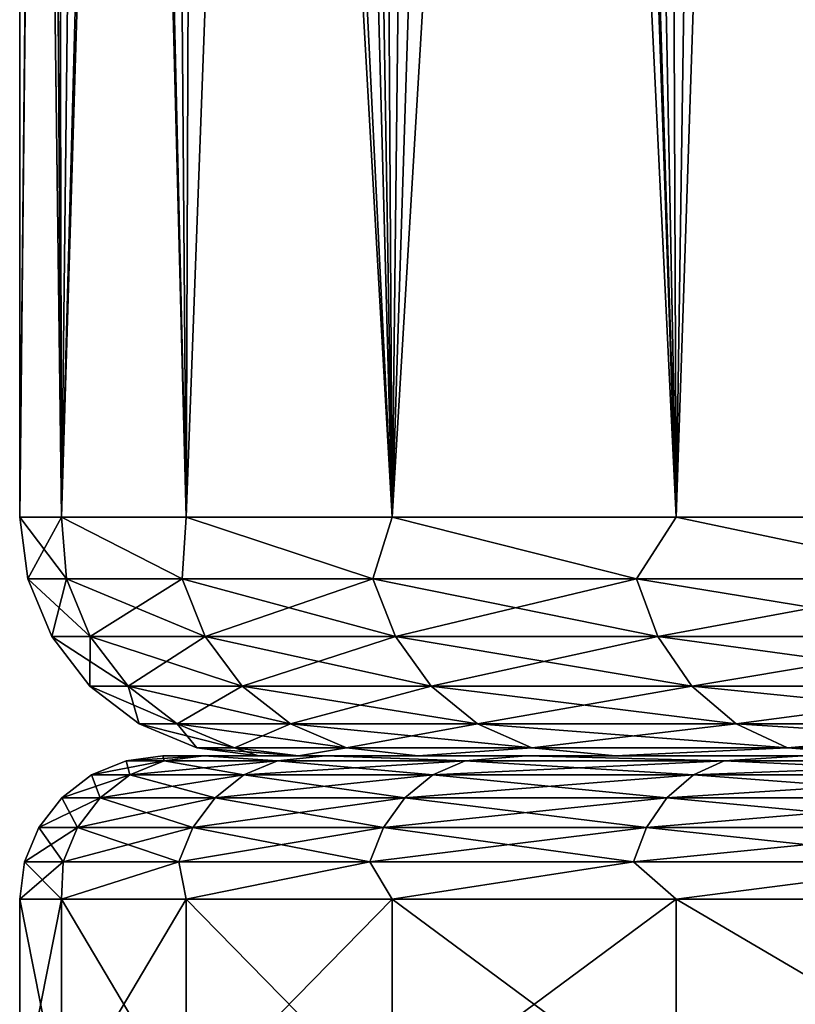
# Model space of a CAD drawing. Header units: millimetres. Extents: x -139 to 106, y -8 to 139.
# Tile 156 of 256: x -88.5 to -86.88, y 46.52 to 48.58. Entities that reach past the tile are written whole.
import ezdxf

# ---------------------------------------------------------------- set-up
doc = ezdxf.new("R2010")
doc.units = ezdxf.units.MM
doc.header["$LTSCALE"] = 53.842063
for name, color, linetype in [('179', 7, 'CONTINUOUS'), ('180', 7, 'CONTINUOUS'), ('181', 7, 'CONTINUOUS'), ('182', 7, 'CONTINUOUS'), ('183', 7, 'CONTINUOUS'), ('69', 7, 'CONTINUOUS'), ('70', 7, 'CONTINUOUS'), ('71', 7, 'CONTINUOUS'), ('72', 7, 'CONTINUOUS')]:
    doc.layers.add(name, color=color, linetype=linetype)

msp = doc.modelspace()

# ---------------------------------------------------------------- linework, layer by layer
at = {"layer": '179', "color": 7, "linetype": 'CONTINUOUS', "true_color": 0x009900}
for points in [[(-88, 47.0379), (-87.9162, 47.0379, -1.3859), (-88.2, 47.0379), (-88, 47.0379)], [(-88, 47.0379), (-88.2, 47.0379), (-88.1147, 47.0379, 1.41), (-88, 47.0379)], [(-88.2, 47.0379), (-87.9162, 47.0379, -1.3859), (-88.1147, 47.0379, -1.4103), (-88.2, 47.0379)], [(-87.6658, 47.0379, 2.7522), (-87.9161, 47.0379, 1.3862), (-88.1147, 47.0379, 1.41), (-87.6658, 47.0379, 2.7522)], [(-87.8601, 47.0379, 2.7998), (-87.6658, 47.0379, 2.7522), (-88.1147, 47.0379, 1.41), (-87.8601, 47.0379, 2.7998)], [(-87.9161, 47.0379, 1.3862), (-88, 47.0379), (-88.1147, 47.0379, 1.41), (-87.9161, 47.0379, 1.3862)], [(-87.9162, 47.0379, -1.3859), (-87.6659, 47.0379, -2.7519), (-88.1147, 47.0379, -1.4103), (-87.9162, 47.0379, -1.3859)], [(-88.1147, 47.0379, -1.4103), (-87.6659, 47.0379, -2.7519), (-87.86, 47.0379, -2.8), (-88.1147, 47.0379, -1.4103)], [(-87.2527, 47.0379, 4.078), (-87.6658, 47.0379, 2.7522), (-87.8601, 47.0379, 2.7998), (-87.2527, 47.0379, 4.078)], [(-87.4398, 47.0379, 4.1486), (-87.2527, 47.0379, 4.078), (-87.8601, 47.0379, 2.7998), (-87.4398, 47.0379, 4.1486)], [(-87.6659, 47.0379, -2.7519), (-87.2528, 47.0379, -4.0777), (-87.86, 47.0379, -2.8), (-87.6659, 47.0379, -2.7519)], [(-87.86, 47.0379, -2.8), (-87.2528, 47.0379, -4.0777), (-87.4397, 47.0379, -4.1489), (-87.86, 47.0379, -2.8)], [(-86.6827, 47.0379, 5.3444), (-87.2527, 47.0379, 4.078), (-87.4398, 47.0379, 4.1486), (-86.6827, 47.0379, 5.3444)], [(-86.8599, 47.0379, 5.4371), (-86.6827, 47.0379, 5.3444), (-87.4398, 47.0379, 4.1486), (-86.8599, 47.0379, 5.4371)], [(-87.2528, 47.0379, -4.0777), (-86.6828, 47.0379, -5.3441), (-87.4397, 47.0379, -4.1489), (-87.2528, 47.0379, -4.0777)], [(-87.4397, 47.0379, -4.1489), (-86.6828, 47.0379, -5.3441), (-86.8598, 47.0379, -5.4373), (-87.4397, 47.0379, -4.1489)]]:
    msp.add_3dface(points, dxfattribs=at)
at = {"layer": '180', "color": 7, "linetype": 'CONTINUOUS', "true_color": 0x009900}
for points in [[(-88.1977, 47.0278, 1.3673), (-88.2, 47.0379), (-88.2773, 47.0278), (-88.1977, 47.0278, 1.3673)], [(-88.1147, 47.0379, 1.41), (-88.2, 47.0379), (-88.1977, 47.0278, 1.3673), (-88.1147, 47.0379, 1.41)], [(-87.9599, 47.0278, 2.716), (-88.1147, 47.0379, 1.41), (-88.1977, 47.0278, 1.3673), (-87.9599, 47.0278, 2.716)], [(-87.8601, 47.0379, 2.7998), (-88.1147, 47.0379, 1.41), (-87.9599, 47.0278, 2.716), (-87.8601, 47.0379, 2.7998)], [(-87.5671, 47.0278, 4.0281), (-87.8601, 47.0379, 2.7998), (-87.9599, 47.0278, 2.716), (-87.5671, 47.0278, 4.0281)], [(-87.4398, 47.0379, 4.1486), (-87.8601, 47.0379, 2.7998), (-87.5671, 47.0278, 4.0281), (-87.4398, 47.0379, 4.1486)], [(-87.0246, 47.0278, 5.2857), (-87.4398, 47.0379, 4.1486), (-87.5671, 47.0278, 4.0281), (-87.0246, 47.0278, 5.2857)], [(-86.8599, 47.0379, 5.4371), (-87.4398, 47.0379, 4.1486), (-87.0246, 47.0278, 5.2857), (-86.8599, 47.0379, 5.4371)], [(-86.3398, 47.0278, 6.4718), (-86.8599, 47.0379, 5.4371), (-87.0246, 47.0278, 5.2857), (-86.3398, 47.0278, 6.4718)], [(-88.2773, 47.0278), (-88.3498, 46.9979), (-88.2697, 46.9979, 1.3757), (-88.2773, 47.0278)], [(-88.1977, 47.0278, 1.3673), (-88.2773, 47.0278), (-88.2697, 46.9979, 1.3757), (-88.1977, 47.0278, 1.3673)], [(-88.1977, 47.0278, 1.3673), (-88.2697, 46.9979, 1.3757), (-88.0304, 46.9979, 2.7328), (-88.1977, 47.0278, 1.3673)], [(-87.9599, 47.0278, 2.716), (-88.1977, 47.0278, 1.3673), (-88.0304, 46.9979, 2.7328), (-87.9599, 47.0278, 2.716)], [(-87.9599, 47.0278, 2.716), (-88.0304, 46.9979, 2.7328), (-87.6352, 46.9979, 4.0529), (-87.9599, 47.0278, 2.716)], [(-87.5671, 47.0278, 4.0281), (-87.9599, 47.0278, 2.716), (-87.6352, 46.9979, 4.0529), (-87.5671, 47.0278, 4.0281)], [(-87.5671, 47.0278, 4.0281), (-87.6352, 46.9979, 4.0529), (-87.0894, 46.9979, 5.3182), (-87.5671, 47.0278, 4.0281)], [(-87.0246, 47.0278, 5.2857), (-87.5671, 47.0278, 4.0281), (-87.0894, 46.9979, 5.3182), (-87.0246, 47.0278, 5.2857)], [(-87.0246, 47.0278, 5.2857), (-87.0894, 46.9979, 5.3182), (-86.4004, 46.9979, 6.5116), (-87.0246, 47.0278, 5.2857)], [(-86.3398, 47.0278, 6.4718), (-87.0246, 47.0278, 5.2857), (-86.4004, 46.9979, 6.5116), (-86.3398, 47.0278, 6.4718)], [(-88.412, 46.9502), (-88.3315, 46.9502, 1.3829), (-88.3498, 46.9979), (-88.412, 46.9502)], [(-88.3498, 46.9979), (-88.3315, 46.9502, 1.3829), (-88.2697, 46.9979, 1.3757), (-88.3498, 46.9979)], [(-88.3315, 46.9502, 1.3829), (-88.0909, 46.9502, 2.7471), (-88.2697, 46.9979, 1.3757), (-88.3315, 46.9502, 1.3829)], [(-88.2697, 46.9979, 1.3757), (-88.0909, 46.9502, 2.7471), (-88.0304, 46.9979, 2.7328), (-88.2697, 46.9979, 1.3757)], [(-88.0909, 46.9502, 2.7471), (-87.6936, 46.9502, 4.0742), (-88.0304, 46.9979, 2.7328), (-88.0909, 46.9502, 2.7471)], [(-88.0304, 46.9979, 2.7328), (-87.6936, 46.9502, 4.0742), (-87.6352, 46.9979, 4.0529), (-88.0304, 46.9979, 2.7328)], [(-87.6936, 46.9502, 4.0742), (-87.145, 46.9502, 5.3461), (-87.6352, 46.9979, 4.0529), (-87.6936, 46.9502, 4.0742)], [(-87.6352, 46.9979, 4.0529), (-87.145, 46.9502, 5.3461), (-87.0894, 46.9979, 5.3182), (-87.6352, 46.9979, 4.0529)], [(-87.145, 46.9502, 5.3461), (-86.4523, 46.9502, 6.5458), (-87.0894, 46.9979, 5.3182), (-87.145, 46.9502, 5.3461)], [(-87.0894, 46.9979, 5.3182), (-86.4523, 46.9502, 6.5458), (-86.4004, 46.9979, 6.5116), (-87.0894, 46.9979, 5.3182)], [(-88.4598, 46.888), (-88.3789, 46.888, 1.3884), (-88.412, 46.9502), (-88.4598, 46.888)], [(-88.412, 46.9502), (-88.3789, 46.888, 1.3884), (-88.3315, 46.9502, 1.3829), (-88.412, 46.9502)], [(-88.3789, 46.888, 1.3884), (-88.1374, 46.888, 2.7581), (-88.3315, 46.9502, 1.3829), (-88.3789, 46.888, 1.3884)], [(-88.3315, 46.9502, 1.3829), (-88.1374, 46.888, 2.7581), (-88.0909, 46.9502, 2.7471), (-88.3315, 46.9502, 1.3829)], [(-88.1374, 46.888, 2.7581), (-87.7385, 46.888, 4.0905), (-88.0909, 46.9502, 2.7471), (-88.1374, 46.888, 2.7581)], [(-88.0909, 46.9502, 2.7471), (-87.7385, 46.888, 4.0905), (-87.6936, 46.9502, 4.0742), (-88.0909, 46.9502, 2.7471)], [(-87.7385, 46.888, 4.0905), (-87.1876, 46.888, 5.3675), (-87.6936, 46.9502, 4.0742), (-87.7385, 46.888, 4.0905)], [(-87.6936, 46.9502, 4.0742), (-87.1876, 46.888, 5.3675), (-87.145, 46.9502, 5.3461), (-87.6936, 46.9502, 4.0742)], [(-87.1876, 46.888, 5.3675), (-86.4922, 46.888, 6.572), (-87.145, 46.9502, 5.3461), (-87.1876, 46.888, 5.3675)], [(-87.145, 46.9502, 5.3461), (-86.4922, 46.888, 6.572), (-86.4523, 46.9502, 6.5458), (-87.145, 46.9502, 5.3461)], [(-88.4898, 46.8156), (-88.4087, 46.8156, 1.3919), (-88.4598, 46.888), (-88.4898, 46.8156)], [(-88.4598, 46.888), (-88.4087, 46.8156, 1.3919), (-88.3789, 46.888, 1.3884), (-88.4598, 46.888)], [(-88.4087, 46.8156, 1.3919), (-88.1666, 46.8156, 2.765), (-88.3789, 46.888, 1.3884), (-88.4087, 46.8156, 1.3919)], [(-88.3789, 46.888, 1.3884), (-88.1666, 46.8156, 2.765), (-88.1374, 46.888, 2.7581), (-88.3789, 46.888, 1.3884)], [(-88.1666, 46.8156, 2.765), (-87.7667, 46.8156, 4.1007), (-88.1374, 46.888, 2.7581), (-88.1666, 46.8156, 2.765)], [(-88.1374, 46.888, 2.7581), (-87.7667, 46.8156, 4.1007), (-87.7385, 46.888, 4.0905), (-88.1374, 46.888, 2.7581)], [(-87.7667, 46.8156, 4.1007), (-87.2145, 46.8156, 5.381), (-87.7385, 46.888, 4.0905), (-87.7667, 46.8156, 4.1007)], [(-87.7385, 46.888, 4.0905), (-87.2145, 46.8156, 5.381), (-87.1876, 46.888, 5.3675), (-87.7385, 46.888, 4.0905)], [(-87.2145, 46.8156, 5.381), (-86.5173, 46.8156, 6.5885), (-87.1876, 46.888, 5.3675), (-87.2145, 46.8156, 5.381)], [(-87.1876, 46.888, 5.3675), (-86.5173, 46.8156, 6.5885), (-86.4922, 46.888, 6.572), (-87.1876, 46.888, 5.3675)], [(-88.5, 46.7379), (-88.4125, 46.7379, 1.4464), (-88.4898, 46.8156), (-88.5, 46.7379)], [(-88.4898, 46.8156), (-88.4125, 46.7379, 1.4464), (-88.4087, 46.8156, 1.3919), (-88.4898, 46.8156)], [(-88.4125, 46.7379, 1.4464), (-88.1513, 46.7379, 2.8718), (-88.1666, 46.8156, 2.765), (-88.4125, 46.7379, 1.4464)], [(-88.4087, 46.8156, 1.3919), (-88.4125, 46.7379, 1.4464), (-88.1666, 46.8156, 2.765), (-88.4087, 46.8156, 1.3919)], [(-88.1666, 46.8156, 2.765), (-88.1513, 46.7379, 2.8718), (-87.7667, 46.8156, 4.1007), (-88.1666, 46.8156, 2.765)], [(-88.1513, 46.7379, 2.8718), (-87.7202, 46.7379, 4.2553), (-87.7667, 46.8156, 4.1007), (-88.1513, 46.7379, 2.8718)], [(-87.7667, 46.8156, 4.1007), (-87.7202, 46.7379, 4.2553), (-87.2145, 46.8156, 5.381), (-87.7667, 46.8156, 4.1007)], [(-87.7202, 46.7379, 4.2553), (-87.1255, 46.7379, 5.5767), (-87.2145, 46.8156, 5.381), (-87.7202, 46.7379, 4.2553)], [(-87.2145, 46.8156, 5.381), (-87.1255, 46.7379, 5.5767), (-86.5173, 46.8156, 6.5885), (-87.2145, 46.8156, 5.381)], [(-87.1255, 46.7379, 5.5767), (-86.3758, 46.7379, 6.8168), (-86.5173, 46.8156, 6.5885), (-87.1255, 46.7379, 5.5767)]]:
    msp.add_3dface(points, dxfattribs=at)
at = {"layer": '181', "color": 7, "linetype": 'CONTINUOUS', "true_color": 0x009900}
for points in [[(-88.2, 47.0379), (-88.1147, 47.0379, -1.4103), (-88.2773, 47.0278), (-88.2, 47.0379)], [(-88.2773, 47.0278), (-88.1147, 47.0379, -1.4103), (-88.1977, 47.0278, -1.3673), (-88.2773, 47.0278)], [(-88.1977, 47.0278, -1.3673), (-88.1147, 47.0379, -1.4103), (-87.9599, 47.0278, -2.716), (-88.1977, 47.0278, -1.3673)], [(-88.1147, 47.0379, -1.4103), (-87.86, 47.0379, -2.8), (-87.9599, 47.0278, -2.716), (-88.1147, 47.0379, -1.4103)], [(-87.9599, 47.0278, -2.716), (-87.86, 47.0379, -2.8), (-87.5671, 47.0278, -4.0281), (-87.9599, 47.0278, -2.716)], [(-87.86, 47.0379, -2.8), (-87.4397, 47.0379, -4.1489), (-87.5671, 47.0278, -4.0281), (-87.86, 47.0379, -2.8)], [(-87.5671, 47.0278, -4.0281), (-87.4397, 47.0379, -4.1489), (-87.0246, 47.0278, -5.2857), (-87.5671, 47.0278, -4.0281)], [(-87.4397, 47.0379, -4.1489), (-86.8598, 47.0379, -5.4373), (-87.0246, 47.0278, -5.2857), (-87.4397, 47.0379, -4.1489)], [(-87.0246, 47.0278, -5.2857), (-86.8598, 47.0379, -5.4373), (-86.3398, 47.0278, -6.4718), (-87.0246, 47.0278, -5.2857)], [(-88.3498, 46.9979), (-88.2773, 47.0278), (-88.1977, 47.0278, -1.3673), (-88.3498, 46.9979)], [(-88.3498, 46.9979), (-88.1977, 47.0278, -1.3673), (-88.2697, 46.9979, -1.3757), (-88.3498, 46.9979)], [(-88.1977, 47.0278, -1.3673), (-87.9599, 47.0278, -2.716), (-88.2697, 46.9979, -1.3757), (-88.1977, 47.0278, -1.3673)], [(-87.9599, 47.0278, -2.716), (-88.0304, 46.9979, -2.7328), (-88.2697, 46.9979, -1.3757), (-87.9599, 47.0278, -2.716)], [(-87.9599, 47.0278, -2.716), (-87.5671, 47.0278, -4.0281), (-88.0304, 46.9979, -2.7328), (-87.9599, 47.0278, -2.716)], [(-87.5671, 47.0278, -4.0281), (-87.6352, 46.9979, -4.0529), (-88.0304, 46.9979, -2.7328), (-87.5671, 47.0278, -4.0281)], [(-87.5671, 47.0278, -4.0281), (-87.0246, 47.0278, -5.2857), (-87.6352, 46.9979, -4.0529), (-87.5671, 47.0278, -4.0281)], [(-87.0246, 47.0278, -5.2857), (-87.0894, 46.9979, -5.3182), (-87.6352, 46.9979, -4.0529), (-87.0246, 47.0278, -5.2857)], [(-87.0246, 47.0278, -5.2857), (-86.3398, 47.0278, -6.4718), (-87.0894, 46.9979, -5.3182), (-87.0246, 47.0278, -5.2857)], [(-86.3398, 47.0278, -6.4718), (-86.4004, 46.9979, -6.5116), (-87.0894, 46.9979, -5.3182), (-86.3398, 47.0278, -6.4718)], [(-88.412, 46.9502), (-88.3498, 46.9979), (-88.2697, 46.9979, -1.3757), (-88.412, 46.9502)], [(-88.3315, 46.9502, -1.3829), (-88.412, 46.9502), (-88.2697, 46.9979, -1.3757), (-88.3315, 46.9502, -1.3829)], [(-88.0909, 46.9502, -2.7471), (-88.3315, 46.9502, -1.3829), (-88.0304, 46.9979, -2.7328), (-88.0909, 46.9502, -2.7471)], [(-88.0304, 46.9979, -2.7328), (-88.3315, 46.9502, -1.3829), (-88.2697, 46.9979, -1.3757), (-88.0304, 46.9979, -2.7328)], [(-87.6936, 46.9502, -4.0742), (-88.0909, 46.9502, -2.7471), (-87.6352, 46.9979, -4.0529), (-87.6936, 46.9502, -4.0742)], [(-87.6352, 46.9979, -4.0529), (-88.0909, 46.9502, -2.7471), (-88.0304, 46.9979, -2.7328), (-87.6352, 46.9979, -4.0529)], [(-87.145, 46.9502, -5.3461), (-87.6936, 46.9502, -4.0742), (-87.0894, 46.9979, -5.3182), (-87.145, 46.9502, -5.3461)], [(-87.0894, 46.9979, -5.3182), (-87.6936, 46.9502, -4.0742), (-87.6352, 46.9979, -4.0529), (-87.0894, 46.9979, -5.3182)], [(-86.4523, 46.9502, -6.5458), (-87.145, 46.9502, -5.3461), (-86.4004, 46.9979, -6.5116), (-86.4523, 46.9502, -6.5458)], [(-86.4004, 46.9979, -6.5116), (-87.145, 46.9502, -5.3461), (-87.0894, 46.9979, -5.3182), (-86.4004, 46.9979, -6.5116)], [(-88.4598, 46.888), (-88.412, 46.9502), (-88.3315, 46.9502, -1.3829), (-88.4598, 46.888)], [(-88.3789, 46.888, -1.3884), (-88.4598, 46.888), (-88.3315, 46.9502, -1.3829), (-88.3789, 46.888, -1.3884)], [(-88.1374, 46.888, -2.7581), (-88.3789, 46.888, -1.3884), (-88.0909, 46.9502, -2.7471), (-88.1374, 46.888, -2.7581)], [(-88.0909, 46.9502, -2.7471), (-88.3789, 46.888, -1.3884), (-88.3315, 46.9502, -1.3829), (-88.0909, 46.9502, -2.7471)], [(-87.7385, 46.888, -4.0905), (-88.1374, 46.888, -2.7581), (-87.6936, 46.9502, -4.0742), (-87.7385, 46.888, -4.0905)], [(-87.6936, 46.9502, -4.0742), (-88.1374, 46.888, -2.7581), (-88.0909, 46.9502, -2.7471), (-87.6936, 46.9502, -4.0742)], [(-87.1876, 46.888, -5.3675), (-87.7385, 46.888, -4.0905), (-87.145, 46.9502, -5.3461), (-87.1876, 46.888, -5.3675)], [(-87.145, 46.9502, -5.3461), (-87.7385, 46.888, -4.0905), (-87.6936, 46.9502, -4.0742), (-87.145, 46.9502, -5.3461)], [(-86.4922, 46.888, -6.572), (-87.1876, 46.888, -5.3675), (-86.4523, 46.9502, -6.5458), (-86.4922, 46.888, -6.572)], [(-86.4523, 46.9502, -6.5458), (-87.1876, 46.888, -5.3675), (-87.145, 46.9502, -5.3461), (-86.4523, 46.9502, -6.5458)], [(-88.4898, 46.8156), (-88.4598, 46.888), (-88.3789, 46.888, -1.3884), (-88.4898, 46.8156)], [(-88.4087, 46.8156, -1.3919), (-88.4898, 46.8156), (-88.3789, 46.888, -1.3884), (-88.4087, 46.8156, -1.3919)], [(-88.1666, 46.8156, -2.765), (-88.4087, 46.8156, -1.3919), (-88.1374, 46.888, -2.7581), (-88.1666, 46.8156, -2.765)], [(-88.1374, 46.888, -2.7581), (-88.4087, 46.8156, -1.3919), (-88.3789, 46.888, -1.3884), (-88.1374, 46.888, -2.7581)], [(-87.7667, 46.8156, -4.1007), (-88.1666, 46.8156, -2.765), (-87.7385, 46.888, -4.0905), (-87.7667, 46.8156, -4.1007)], [(-87.7385, 46.888, -4.0905), (-88.1666, 46.8156, -2.765), (-88.1374, 46.888, -2.7581), (-87.7385, 46.888, -4.0905)], [(-87.2145, 46.8156, -5.381), (-87.7667, 46.8156, -4.1007), (-87.1876, 46.888, -5.3675), (-87.2145, 46.8156, -5.381)], [(-87.1876, 46.888, -5.3675), (-87.7667, 46.8156, -4.1007), (-87.7385, 46.888, -4.0905), (-87.1876, 46.888, -5.3675)], [(-86.5173, 46.8156, -6.5885), (-87.2145, 46.8156, -5.381), (-86.4922, 46.888, -6.572), (-86.5173, 46.8156, -6.5885)], [(-86.4922, 46.888, -6.572), (-87.2145, 46.8156, -5.381), (-87.1876, 46.888, -5.3675), (-86.4922, 46.888, -6.572)], [(-88.5, 46.7379), (-88.4898, 46.8156), (-88.4087, 46.8156, -1.3919), (-88.5, 46.7379)], [(-88.4125, 46.7379, -1.4465), (-88.5, 46.7379), (-88.4087, 46.8156, -1.3919), (-88.4125, 46.7379, -1.4465)], [(-88.1513, 46.7379, -2.8718), (-88.4125, 46.7379, -1.4465), (-88.1666, 46.8156, -2.765), (-88.1513, 46.7379, -2.8718)], [(-88.1666, 46.8156, -2.765), (-88.4125, 46.7379, -1.4465), (-88.4087, 46.8156, -1.3919), (-88.1666, 46.8156, -2.765)], [(-87.7667, 46.8156, -4.1007), (-88.1513, 46.7379, -2.8718), (-88.1666, 46.8156, -2.765), (-87.7667, 46.8156, -4.1007)], [(-87.7202, 46.7379, -4.2553), (-88.1513, 46.7379, -2.8718), (-87.7667, 46.8156, -4.1007), (-87.7202, 46.7379, -4.2553)], [(-87.2145, 46.8156, -5.381), (-87.7202, 46.7379, -4.2553), (-87.7667, 46.8156, -4.1007), (-87.2145, 46.8156, -5.381)], [(-87.1255, 46.7379, -5.5767), (-87.7202, 46.7379, -4.2553), (-87.2145, 46.8156, -5.381), (-87.1255, 46.7379, -5.5767)], [(-86.5173, 46.8156, -6.5885), (-87.1255, 46.7379, -5.5767), (-87.2145, 46.8156, -5.381), (-86.5173, 46.8156, -6.5885)], [(-86.3758, 46.7379, -6.8168), (-87.1255, 46.7379, -5.5767), (-86.5173, 46.8156, -6.5885), (-86.3758, 46.7379, -6.8168)]]:
    msp.add_3dface(points, dxfattribs=at)
at = {"layer": '182', "color": 7, "linetype": 'CONTINUOUS', "true_color": 0x009900}
for points in [[(-88.5, 46.7379), (-88.4125, 46.7379, -1.4465), (-88.5, 46.2969), (-88.5, 46.7379)], [(-88.5, 46.2969), (-88.4125, 46.7379, -1.4465), (-88.4125, 46.2969, -1.4465), (-88.5, 46.2969)], [(-88.4125, 46.7379, -1.4465), (-88.1513, 46.7379, -2.8718), (-88.4125, 46.2969, -1.4465), (-88.4125, 46.7379, -1.4465)], [(-88.4125, 46.2969, -1.4465), (-88.1513, 46.7379, -2.8718), (-88.1513, 46.2969, -2.8718), (-88.4125, 46.2969, -1.4465)], [(-88.1513, 46.7379, -2.8718), (-87.7202, 46.7379, -4.2553), (-88.1513, 46.2969, -2.8718), (-88.1513, 46.7379, -2.8718)], [(-88.1513, 46.2969, -2.8718), (-87.7202, 46.7379, -4.2553), (-87.7202, 46.2969, -4.2553), (-88.1513, 46.2969, -2.8718)], [(-87.7202, 46.7379, -4.2553), (-87.1255, 46.7379, -5.5767), (-87.7202, 46.2969, -4.2553), (-87.7202, 46.7379, -4.2553)], [(-87.7202, 46.2969, -4.2553), (-87.1255, 46.7379, -5.5767), (-87.1255, 46.2969, -5.5767), (-87.7202, 46.2969, -4.2553)], [(-87.1255, 46.7379, -5.5767), (-86.3758, 46.7379, -6.8168), (-87.1255, 46.2969, -5.5767), (-87.1255, 46.7379, -5.5767)], [(-87.1255, 46.2969, -5.5767), (-86.3758, 46.7379, -6.8168), (-86.3758, 46.2969, -6.8168), (-87.1255, 46.2969, -5.5767)]]:
    msp.add_3dface(points, dxfattribs=at)
at = {"layer": '183', "color": 7, "linetype": 'CONTINUOUS', "true_color": 0x009900}
for points in [[(-88.4125, 46.7379, 1.4464), (-88.5, 46.7379), (-88.4125, 46.2969, 1.4464), (-88.4125, 46.7379, 1.4464)], [(-88.5, 46.7379), (-88.5, 46.2969), (-88.4125, 46.2969, 1.4464), (-88.5, 46.7379)], [(-88.1513, 46.7379, 2.8718), (-88.4125, 46.7379, 1.4464), (-88.1513, 46.2969, 2.8718), (-88.1513, 46.7379, 2.8718)], [(-88.1513, 46.2969, 2.8718), (-88.4125, 46.7379, 1.4464), (-88.4125, 46.2969, 1.4464), (-88.1513, 46.2969, 2.8718)], [(-87.7202, 46.7379, 4.2553), (-88.1513, 46.7379, 2.8718), (-87.7202, 46.2969, 4.2553), (-87.7202, 46.7379, 4.2553)], [(-87.7202, 46.2969, 4.2553), (-88.1513, 46.7379, 2.8718), (-88.1513, 46.2969, 2.8718), (-87.7202, 46.2969, 4.2553)], [(-87.1255, 46.7379, 5.5767), (-87.7202, 46.7379, 4.2553), (-87.1255, 46.2969, 5.5767), (-87.1255, 46.7379, 5.5767)], [(-87.1255, 46.2969, 5.5767), (-87.7202, 46.7379, 4.2553), (-87.7202, 46.2969, 4.2553), (-87.1255, 46.2969, 5.5767)], [(-86.3758, 46.7379, 6.8168), (-87.1255, 46.7379, 5.5767), (-86.3758, 46.2969, 6.8168), (-86.3758, 46.7379, 6.8168)], [(-86.3758, 46.2969, 6.8168), (-87.1255, 46.7379, 5.5767), (-87.1255, 46.2969, 5.5767), (-86.3758, 46.2969, 6.8168)]]:
    msp.add_3dface(points, dxfattribs=at)
at = {"layer": '69', "color": 8, "linetype": 'CONTINUOUS'}
for points in [[(-86.8198, 55.3508, 6.1238), (-87.0109, 55.2335, 5.7898), (-86.3758, 47.5379, 6.8168), (-86.8198, 55.3508, 6.1238)], [(-87.0109, 55.2335, 5.7898), (-87.1569, 55.1459, 5.5165), (-87.1255, 47.5379, 5.5767), (-87.0109, 55.2335, 5.7898)], [(-86.3758, 47.5379, 6.8168), (-87.0109, 55.2335, 5.7898), (-87.1255, 47.5379, 5.5767), (-86.3758, 47.5379, 6.8168)], [(-87.1569, 55.1459, 5.5165), (-87.2736, 55.0772, 5.2847), (-87.1255, 47.5379, 5.5767), (-87.1569, 55.1459, 5.5165)], [(-87.2736, 55.0772, 5.2847), (-87.3812, 55.0153, 5.0596), (-87.1255, 47.5379, 5.5767), (-87.2736, 55.0772, 5.2847)], [(-87.3812, 55.0153, 5.0596), (-87.4844, 54.9571, 4.8315), (-87.1255, 47.5379, 5.5767), (-87.3812, 55.0153, 5.0596)], [(-87.4844, 54.9571, 4.8315), (-87.7647, 54.8123, 4.136), (-87.7202, 47.5379, 4.2553), (-87.4844, 54.9571, 4.8315)], [(-87.1255, 47.5379, 5.5767), (-87.4844, 54.9571, 4.8315), (-87.7202, 47.5379, 4.2553), (-87.1255, 47.5379, 5.5767)], [(-87.7647, 54.8123, 4.136), (-87.8386, 54.7767, 3.929), (-87.7202, 47.5379, 4.2553), (-87.7647, 54.8123, 4.136)], [(-87.8386, 54.7767, 3.929), (-88.0688, 54.6645, 3.1878), (-87.7202, 47.5379, 4.2553), (-87.8386, 54.7767, 3.929)], [(-88.0688, 54.6645, 3.1878), (-88.1252, 54.6351, 2.9758), (-87.7202, 47.5379, 4.2553), (-88.0688, 54.6645, 3.1878)], [(-88.1252, 54.6351, 2.9758), (-88.3148, 54.525, 2.1), (-88.1513, 47.5379, 2.8718), (-88.1252, 54.6351, 2.9758)], [(-87.7202, 47.5379, 4.2553), (-88.1252, 54.6351, 2.9758), (-88.1513, 47.5379, 2.8718), (-87.7202, 47.5379, 4.2553)], [(-88.3148, 54.525, 2.1), (-88.3313, 54.5143, 2.0049), (-88.1513, 47.5379, 2.8718), (-88.3148, 54.525, 2.1)], [(-88.3313, 54.5143, 2.0049), (-88.4563, 54.432, 1.0231), (-88.4125, 47.5379, 1.4465), (-88.3313, 54.5143, 2.0049)], [(-88.1513, 47.5379, 2.8718), (-88.3313, 54.5143, 2.0049), (-88.4125, 47.5379, 1.4465), (-88.1513, 47.5379, 2.8718)], [(-88.4581, 54.4306, 1.0014), (-88.4999, 54.3743, 0.0358), (-88.4125, 47.5379, 1.4465), (-88.4581, 54.4306, 1.0014)], [(-88.4563, 54.432, 1.0231), (-88.4581, 54.4306, 1.0014), (-88.4125, 47.5379, 1.4465), (-88.4563, 54.432, 1.0231)], [(-88.4999, 54.3743, 0.0358), (-88.5, 54.3737, 0.0182), (-88.4125, 47.5379, 1.4465), (-88.4999, 54.3743, 0.0358)], [(-88.5, 54.3737, 0.0182), (-88.5, 54.3731, 0), (-88.4125, 47.5379, 1.4465), (-88.5, 54.3737, 0.0182)], [(-88.5, 54.3731, 0), (-88.5, 47.5379, 0), (-88.4125, 47.5379, 1.4465), (-88.5, 54.3731, 0)]]:
    msp.add_3dface(points, dxfattribs=at)
at = {"layer": '70', "color": 8, "linetype": 'CONTINUOUS'}
for points in [[(-88.4125, 47.5379, 1.4465), (-88.5, 47.5379, 0), (-88.4019, 47.4085, 1.3911), (-88.4125, 47.5379, 1.4465)], [(-88.4019, 47.4085, 1.3911), (-88.5, 47.5379, 0), (-88.483, 47.4085), (-88.4019, 47.4085, 1.3911)], [(-88.1513, 47.5379, 2.8718), (-88.4125, 47.5379, 1.4465), (-88.16, 47.4085, 2.7635), (-88.1513, 47.5379, 2.8718)], [(-88.16, 47.4085, 2.7635), (-88.4125, 47.5379, 1.4465), (-88.4019, 47.4085, 1.3911), (-88.16, 47.4085, 2.7635)], [(-87.7603, 47.4085, 4.0984), (-88.1513, 47.5379, 2.8718), (-88.16, 47.4085, 2.7635), (-87.7603, 47.4085, 4.0984)], [(-87.7202, 47.5379, 4.2553), (-88.1513, 47.5379, 2.8718), (-87.7603, 47.4085, 4.0984), (-87.7202, 47.5379, 4.2553)], [(-87.2084, 47.4085, 5.3779), (-87.7202, 47.5379, 4.2553), (-87.7603, 47.4085, 4.0984), (-87.2084, 47.4085, 5.3779)], [(-87.1255, 47.5379, 5.5767), (-87.7202, 47.5379, 4.2553), (-87.2084, 47.4085, 5.3779), (-87.1255, 47.5379, 5.5767)], [(-86.5116, 47.4085, 6.5847), (-87.1255, 47.5379, 5.5767), (-87.2084, 47.4085, 5.3779), (-86.5116, 47.4085, 6.5847)], [(-86.3758, 47.5379, 6.8168), (-87.1255, 47.5379, 5.5767), (-86.5116, 47.4085, 6.5847), (-86.3758, 47.5379, 6.8168)], [(-88.4019, 47.4085, 1.3911), (-88.483, 47.4085), (-88.3523, 47.2878, 1.3853), (-88.4019, 47.4085, 1.3911)], [(-88.483, 47.4085), (-88.4329, 47.2878), (-88.3523, 47.2878, 1.3853), (-88.483, 47.4085)], [(-88.16, 47.4085, 2.7635), (-88.4019, 47.4085, 1.3911), (-88.1113, 47.2878, 2.7519), (-88.16, 47.4085, 2.7635)], [(-88.1113, 47.2878, 2.7519), (-88.4019, 47.4085, 1.3911), (-88.3523, 47.2878, 1.3853), (-88.1113, 47.2878, 2.7519)], [(-87.7603, 47.4085, 4.0984), (-88.16, 47.4085, 2.7635), (-87.7133, 47.2878, 4.0813), (-87.7603, 47.4085, 4.0984)], [(-87.7133, 47.2878, 4.0813), (-88.16, 47.4085, 2.7635), (-88.1113, 47.2878, 2.7519), (-87.7133, 47.2878, 4.0813)], [(-87.2084, 47.4085, 5.3779), (-87.7603, 47.4085, 4.0984), (-87.1637, 47.2878, 5.3555), (-87.2084, 47.4085, 5.3779)], [(-87.1637, 47.2878, 5.3555), (-87.7603, 47.4085, 4.0984), (-87.7133, 47.2878, 4.0813), (-87.1637, 47.2878, 5.3555)], [(-86.5116, 47.4085, 6.5847), (-87.2084, 47.4085, 5.3779), (-86.4698, 47.2878, 6.5573), (-86.5116, 47.4085, 6.5847)], [(-86.4698, 47.2878, 6.5573), (-87.2084, 47.4085, 5.3779), (-87.1637, 47.2878, 5.3555), (-86.4698, 47.2878, 6.5573)], [(-88.3523, 47.2878, 1.3853), (-88.4329, 47.2878), (-88.2732, 47.1842, 1.3761), (-88.3523, 47.2878, 1.3853)], [(-88.4329, 47.2878), (-88.3534, 47.1842), (-88.2732, 47.1842, 1.3761), (-88.4329, 47.2878)], [(-88.1113, 47.2878, 2.7519), (-88.3523, 47.2878, 1.3853), (-88.0339, 47.1842, 2.7336), (-88.1113, 47.2878, 2.7519)], [(-88.0339, 47.1842, 2.7336), (-88.3523, 47.2878, 1.3853), (-88.2732, 47.1842, 1.3761), (-88.0339, 47.1842, 2.7336)], [(-87.7133, 47.2878, 4.0813), (-88.1113, 47.2878, 2.7519), (-87.6385, 47.1842, 4.0541), (-87.7133, 47.2878, 4.0813)], [(-87.6385, 47.1842, 4.0541), (-88.1113, 47.2878, 2.7519), (-88.0339, 47.1842, 2.7336), (-87.6385, 47.1842, 4.0541)], [(-87.1637, 47.2878, 5.3555), (-87.7133, 47.2878, 4.0813), (-87.0926, 47.1842, 5.3198), (-87.1637, 47.2878, 5.3555)], [(-87.0926, 47.1842, 5.3198), (-87.7133, 47.2878, 4.0813), (-87.6385, 47.1842, 4.0541), (-87.0926, 47.1842, 5.3198)], [(-86.4698, 47.2878, 6.5573), (-87.1637, 47.2878, 5.3555), (-86.4033, 47.1842, 6.5135), (-86.4698, 47.2878, 6.5573)], [(-86.4033, 47.1842, 6.5135), (-87.1637, 47.2878, 5.3555), (-87.0926, 47.1842, 5.3198), (-86.4033, 47.1842, 6.5135)], [(-88.2732, 47.1842, 1.3761), (-88.3534, 47.1842), (-88.1702, 47.1047, 1.3641), (-88.2732, 47.1842, 1.3761)], [(-88.3534, 47.1842), (-88.2497, 47.1047), (-88.1702, 47.1047, 1.3641), (-88.3534, 47.1842)], [(-88.0339, 47.1842, 2.7336), (-88.2732, 47.1842, 1.3761), (-87.9329, 47.1047, 2.7097), (-88.0339, 47.1842, 2.7336)], [(-87.9329, 47.1047, 2.7097), (-88.2732, 47.1842, 1.3761), (-88.1702, 47.1047, 1.3641), (-87.9329, 47.1047, 2.7097)], [(-87.6385, 47.1842, 4.0541), (-88.0339, 47.1842, 2.7336), (-87.5411, 47.1047, 4.0186), (-87.6385, 47.1842, 4.0541)], [(-87.5411, 47.1047, 4.0186), (-88.0339, 47.1842, 2.7336), (-87.9329, 47.1047, 2.7097), (-87.5411, 47.1047, 4.0186)], [(-87.0926, 47.1842, 5.3198), (-87.6385, 47.1842, 4.0541), (-86.9999, 47.1047, 5.2732), (-87.0926, 47.1842, 5.3198)], [(-86.9999, 47.1047, 5.2732), (-87.6385, 47.1842, 4.0541), (-87.5411, 47.1047, 4.0186), (-86.9999, 47.1047, 5.2732)], [(-86.4033, 47.1842, 6.5135), (-87.0926, 47.1842, 5.3198), (-86.3167, 47.1047, 6.4565), (-86.4033, 47.1842, 6.5135)], [(-86.3167, 47.1047, 6.4565), (-87.0926, 47.1842, 5.3198), (-86.9999, 47.1047, 5.2732), (-86.3167, 47.1047, 6.4565)], [(-88.1289, 47.0549), (-88.0503, 47.0549, 1.35), (-88.2497, 47.1047), (-88.1289, 47.0549)], [(-88.2497, 47.1047), (-88.0503, 47.0549, 1.35), (-88.1702, 47.1047, 1.3641), (-88.2497, 47.1047)], [(-88.0503, 47.0549, 1.35), (-87.8154, 47.0549, 2.6818), (-88.1702, 47.1047, 1.3641), (-88.0503, 47.0549, 1.35)], [(-87.8154, 47.0549, 2.6818), (-87.9329, 47.1047, 2.7097), (-88.1702, 47.1047, 1.3641), (-87.8154, 47.0549, 2.6818)], [(-87.8154, 47.0549, 2.6818), (-87.4276, 47.0549, 3.9773), (-87.9329, 47.1047, 2.7097), (-87.8154, 47.0549, 2.6818)], [(-87.4276, 47.0549, 3.9773), (-87.5411, 47.1047, 4.0186), (-87.9329, 47.1047, 2.7097), (-87.4276, 47.0549, 3.9773)], [(-87.4276, 47.0549, 3.9773), (-86.892, 47.0549, 5.219), (-87.5411, 47.1047, 4.0186), (-87.4276, 47.0549, 3.9773)], [(-86.892, 47.0549, 5.219), (-86.9999, 47.1047, 5.2732), (-87.5411, 47.1047, 4.0186), (-86.892, 47.0549, 5.219)], [(-86.892, 47.0549, 5.219), (-86.2158, 47.0549, 6.3902), (-86.9999, 47.1047, 5.2732), (-86.892, 47.0549, 5.219)], [(-86.2158, 47.0549, 6.3902), (-86.3167, 47.1047, 6.4565), (-86.9999, 47.1047, 5.2732), (-86.2158, 47.0549, 6.3902)], [(-88, 47.0379), (-87.9161, 47.0379, 1.3862), (-88.1289, 47.0549), (-88, 47.0379)], [(-88.1289, 47.0549), (-87.9161, 47.0379, 1.3862), (-88.0503, 47.0549, 1.35), (-88.1289, 47.0549)], [(-88.0503, 47.0549, 1.35), (-87.9161, 47.0379, 1.3862), (-87.8154, 47.0549, 2.6818), (-88.0503, 47.0549, 1.35)], [(-87.9161, 47.0379, 1.3862), (-87.6658, 47.0379, 2.7522), (-87.8154, 47.0549, 2.6818), (-87.9161, 47.0379, 1.3862)], [(-87.8154, 47.0549, 2.6818), (-87.6658, 47.0379, 2.7522), (-87.4276, 47.0549, 3.9773), (-87.8154, 47.0549, 2.6818)], [(-87.6658, 47.0379, 2.7522), (-87.2527, 47.0379, 4.078), (-87.4276, 47.0549, 3.9773), (-87.6658, 47.0379, 2.7522)], [(-87.4276, 47.0549, 3.9773), (-87.2527, 47.0379, 4.078), (-86.892, 47.0549, 5.219), (-87.4276, 47.0549, 3.9773)], [(-87.2527, 47.0379, 4.078), (-86.6827, 47.0379, 5.3444), (-86.892, 47.0549, 5.219), (-87.2527, 47.0379, 4.078)], [(-86.892, 47.0549, 5.219), (-86.6827, 47.0379, 5.3444), (-86.2158, 47.0549, 6.3902), (-86.892, 47.0549, 5.219)]]:
    msp.add_3dface(points, dxfattribs=at)
at = {"layer": '71', "color": 8, "linetype": 'CONTINUOUS'}
for points in [[(-88.483, 47.4085), (-88.5, 47.5379, 0), (-88.4125, 47.5379, -1.4464), (-88.483, 47.4085)], [(-88.483, 47.4085), (-88.4125, 47.5379, -1.4464), (-88.4019, 47.4085, -1.3911), (-88.483, 47.4085)], [(-88.4125, 47.5379, -1.4464), (-88.1513, 47.5379, -2.8718), (-88.16, 47.4085, -2.7635), (-88.4125, 47.5379, -1.4464)], [(-88.4019, 47.4085, -1.3911), (-88.4125, 47.5379, -1.4464), (-88.16, 47.4085, -2.7635), (-88.4019, 47.4085, -1.3911)], [(-88.16, 47.4085, -2.7635), (-88.1513, 47.5379, -2.8718), (-87.7603, 47.4085, -4.0984), (-88.16, 47.4085, -2.7635)], [(-88.1513, 47.5379, -2.8718), (-87.7202, 47.5379, -4.2553), (-87.7603, 47.4085, -4.0984), (-88.1513, 47.5379, -2.8718)], [(-87.7603, 47.4085, -4.0984), (-87.7202, 47.5379, -4.2553), (-87.2084, 47.4085, -5.3779), (-87.7603, 47.4085, -4.0984)], [(-87.7202, 47.5379, -4.2553), (-87.1255, 47.5379, -5.5767), (-87.2084, 47.4085, -5.3779), (-87.7202, 47.5379, -4.2553)], [(-87.2084, 47.4085, -5.3779), (-87.1255, 47.5379, -5.5767), (-86.5116, 47.4085, -6.5847), (-87.2084, 47.4085, -5.3779)], [(-87.1255, 47.5379, -5.5767), (-86.3758, 47.5379, -6.8168), (-86.5116, 47.4085, -6.5847), (-87.1255, 47.5379, -5.5767)], [(-88.4329, 47.2878), (-88.483, 47.4085), (-88.4019, 47.4085, -1.3911), (-88.4329, 47.2878)], [(-88.4329, 47.2878), (-88.4019, 47.4085, -1.3911), (-88.3523, 47.2878, -1.3853), (-88.4329, 47.2878)], [(-88.4019, 47.4085, -1.3911), (-88.16, 47.4085, -2.7635), (-88.3523, 47.2878, -1.3853), (-88.4019, 47.4085, -1.3911)], [(-88.3523, 47.2878, -1.3853), (-88.16, 47.4085, -2.7635), (-88.1113, 47.2878, -2.7519), (-88.3523, 47.2878, -1.3853)], [(-88.16, 47.4085, -2.7635), (-87.7603, 47.4085, -4.0984), (-88.1113, 47.2878, -2.7519), (-88.16, 47.4085, -2.7635)], [(-88.1113, 47.2878, -2.7519), (-87.7603, 47.4085, -4.0984), (-87.7133, 47.2878, -4.0813), (-88.1113, 47.2878, -2.7519)], [(-87.7603, 47.4085, -4.0984), (-87.2084, 47.4085, -5.3779), (-87.7133, 47.2878, -4.0813), (-87.7603, 47.4085, -4.0984)], [(-87.7133, 47.2878, -4.0813), (-87.2084, 47.4085, -5.3779), (-87.1637, 47.2878, -5.3555), (-87.7133, 47.2878, -4.0813)], [(-87.2084, 47.4085, -5.3779), (-86.5116, 47.4085, -6.5847), (-87.1637, 47.2878, -5.3555), (-87.2084, 47.4085, -5.3779)], [(-87.1637, 47.2878, -5.3555), (-86.5116, 47.4085, -6.5847), (-86.4698, 47.2878, -6.5573), (-87.1637, 47.2878, -5.3555)], [(-88.3534, 47.1842), (-88.4329, 47.2878), (-88.3523, 47.2878, -1.3853), (-88.3534, 47.1842)], [(-88.3534, 47.1842), (-88.3523, 47.2878, -1.3853), (-88.2732, 47.1842, -1.3761), (-88.3534, 47.1842)], [(-88.3523, 47.2878, -1.3853), (-88.1113, 47.2878, -2.7519), (-88.2732, 47.1842, -1.3761), (-88.3523, 47.2878, -1.3853)], [(-88.2732, 47.1842, -1.3761), (-88.1113, 47.2878, -2.7519), (-88.0339, 47.1842, -2.7336), (-88.2732, 47.1842, -1.3761)], [(-88.1113, 47.2878, -2.7519), (-87.7133, 47.2878, -4.0813), (-88.0339, 47.1842, -2.7336), (-88.1113, 47.2878, -2.7519)], [(-88.0339, 47.1842, -2.7336), (-87.7133, 47.2878, -4.0813), (-87.6385, 47.1842, -4.0541), (-88.0339, 47.1842, -2.7336)], [(-87.7133, 47.2878, -4.0813), (-87.1637, 47.2878, -5.3555), (-87.6385, 47.1842, -4.0541), (-87.7133, 47.2878, -4.0813)], [(-87.6385, 47.1842, -4.0541), (-87.1637, 47.2878, -5.3555), (-87.0926, 47.1842, -5.3198), (-87.6385, 47.1842, -4.0541)], [(-87.1637, 47.2878, -5.3555), (-86.4698, 47.2878, -6.5573), (-87.0926, 47.1842, -5.3198), (-87.1637, 47.2878, -5.3555)], [(-87.0926, 47.1842, -5.3198), (-86.4698, 47.2878, -6.5573), (-86.4033, 47.1842, -6.5135), (-87.0926, 47.1842, -5.3198)], [(-88.2497, 47.1047), (-88.3534, 47.1842), (-88.2732, 47.1842, -1.3761), (-88.2497, 47.1047)], [(-88.2497, 47.1047), (-88.2732, 47.1842, -1.3761), (-88.1702, 47.1047, -1.3641), (-88.2497, 47.1047)], [(-88.2732, 47.1842, -1.3761), (-88.0339, 47.1842, -2.7336), (-88.1702, 47.1047, -1.3641), (-88.2732, 47.1842, -1.3761)], [(-88.1702, 47.1047, -1.3641), (-88.0339, 47.1842, -2.7336), (-87.9329, 47.1047, -2.7097), (-88.1702, 47.1047, -1.3641)], [(-88.0339, 47.1842, -2.7336), (-87.6385, 47.1842, -4.0541), (-87.9329, 47.1047, -2.7097), (-88.0339, 47.1842, -2.7336)], [(-87.9329, 47.1047, -2.7097), (-87.6385, 47.1842, -4.0541), (-87.5411, 47.1047, -4.0186), (-87.9329, 47.1047, -2.7097)], [(-87.6385, 47.1842, -4.0541), (-87.0926, 47.1842, -5.3198), (-87.5411, 47.1047, -4.0186), (-87.6385, 47.1842, -4.0541)], [(-87.5411, 47.1047, -4.0186), (-87.0926, 47.1842, -5.3198), (-86.9999, 47.1047, -5.2732), (-87.5411, 47.1047, -4.0186)], [(-87.0926, 47.1842, -5.3198), (-86.4033, 47.1842, -6.5135), (-86.9999, 47.1047, -5.2732), (-87.0926, 47.1842, -5.3198)], [(-86.9999, 47.1047, -5.2732), (-86.4033, 47.1842, -6.5135), (-86.3167, 47.1047, -6.4565), (-86.9999, 47.1047, -5.2732)], [(-88.1289, 47.0549), (-88.2497, 47.1047), (-88.1702, 47.1047, -1.3641), (-88.1289, 47.0549)], [(-88.0503, 47.0549, -1.35), (-88.1289, 47.0549), (-88.1702, 47.1047, -1.3641), (-88.0503, 47.0549, -1.35)], [(-88.0503, 47.0549, -1.35), (-88.1702, 47.1047, -1.3641), (-87.9329, 47.1047, -2.7097), (-88.0503, 47.0549, -1.35)], [(-87.8154, 47.0549, -2.6818), (-88.0503, 47.0549, -1.35), (-87.9329, 47.1047, -2.7097), (-87.8154, 47.0549, -2.6818)], [(-87.8154, 47.0549, -2.6818), (-87.9329, 47.1047, -2.7097), (-87.5411, 47.1047, -4.0186), (-87.8154, 47.0549, -2.6818)], [(-87.4276, 47.0549, -3.9773), (-87.8154, 47.0549, -2.6818), (-87.5411, 47.1047, -4.0186), (-87.4276, 47.0549, -3.9773)], [(-87.4276, 47.0549, -3.9773), (-87.5411, 47.1047, -4.0186), (-86.9999, 47.1047, -5.2732), (-87.4276, 47.0549, -3.9773)], [(-86.892, 47.0549, -5.219), (-87.4276, 47.0549, -3.9773), (-86.9999, 47.1047, -5.2732), (-86.892, 47.0549, -5.219)], [(-86.892, 47.0549, -5.219), (-86.9999, 47.1047, -5.2732), (-86.3167, 47.1047, -6.4565), (-86.892, 47.0549, -5.219)], [(-86.2158, 47.0549, -6.3902), (-86.892, 47.0549, -5.219), (-86.3167, 47.1047, -6.4565), (-86.2158, 47.0549, -6.3902)], [(-88, 47.0379), (-88.1289, 47.0549), (-88.0503, 47.0549, -1.35), (-88, 47.0379)], [(-87.9162, 47.0379, -1.3859), (-88, 47.0379), (-88.0503, 47.0549, -1.35), (-87.9162, 47.0379, -1.3859)], [(-87.8154, 47.0549, -2.6818), (-87.9162, 47.0379, -1.3859), (-88.0503, 47.0549, -1.35), (-87.8154, 47.0549, -2.6818)], [(-87.6659, 47.0379, -2.7519), (-87.9162, 47.0379, -1.3859), (-87.8154, 47.0549, -2.6818), (-87.6659, 47.0379, -2.7519)], [(-87.4276, 47.0549, -3.9773), (-87.6659, 47.0379, -2.7519), (-87.8154, 47.0549, -2.6818), (-87.4276, 47.0549, -3.9773)], [(-87.2528, 47.0379, -4.0777), (-87.6659, 47.0379, -2.7519), (-87.4276, 47.0549, -3.9773), (-87.2528, 47.0379, -4.0777)], [(-86.892, 47.0549, -5.219), (-87.2528, 47.0379, -4.0777), (-87.4276, 47.0549, -3.9773), (-86.892, 47.0549, -5.219)], [(-86.6828, 47.0379, -5.3441), (-87.2528, 47.0379, -4.0777), (-86.892, 47.0549, -5.219), (-86.6828, 47.0379, -5.3441)], [(-86.2158, 47.0549, -6.3902), (-86.6828, 47.0379, -5.3441), (-86.892, 47.0549, -5.219), (-86.2158, 47.0549, -6.3902)]]:
    msp.add_3dface(points, dxfattribs=at)
at = {"layer": '72', "color": 8, "linetype": 'CONTINUOUS'}
for points in [[(-88.5, 47.5379, 0), (-88.5, 54.3731, 0), (-88.4316, 54.3588, -1.2792), (-88.5, 47.5379, 0)], [(-88.4281, 54.3587, -1.3115), (-88.5, 47.5379, 0), (-88.4316, 54.3588, -1.2792), (-88.4281, 54.3587, -1.3115)], [(-88.4125, 47.5379, -1.4464), (-88.5, 47.5379, 0), (-88.4281, 54.3587, -1.3115), (-88.4125, 47.5379, -1.4464)], [(-88.2286, 54.348, -2.5378), (-88.4125, 47.5379, -1.4464), (-88.4281, 54.3587, -1.3115), (-88.2286, 54.348, -2.5378)], [(-88.2055, 54.3459, -2.642), (-88.4125, 47.5379, -1.4464), (-88.2286, 54.348, -2.5378), (-88.2055, 54.3459, -2.642)], [(-88.1513, 47.5379, -2.8718), (-88.4125, 47.5379, -1.4464), (-88.2055, 54.3459, -2.642), (-88.1513, 47.5379, -2.8718)], [(-87.9008, 54.2972, -3.7444), (-88.1513, 47.5379, -2.8718), (-88.2055, 54.3459, -2.642), (-87.9008, 54.2972, -3.7444)], [(-87.9008, 54.2972, -3.7444), (-87.7202, 47.5379, -4.2553), (-88.1513, 47.5379, -2.8718), (-87.9008, 54.2972, -3.7444)], [(-87.9008, 54.2972, -3.7444), (-87.6437, 54.2213, -4.4518), (-87.7202, 47.5379, -4.2553), (-87.9008, 54.2972, -3.7444)], [(-87.6437, 54.2213, -4.4518), (-87.3291, 54.0679, -5.1702), (-87.7202, 47.5379, -4.2553), (-87.6437, 54.2213, -4.4518)], [(-87.3291, 54.0679, -5.1702), (-87.1255, 47.5379, -5.5767), (-87.7202, 47.5379, -4.2553), (-87.3291, 54.0679, -5.1702)], [(-87.3291, 54.0679, -5.1702), (-86.915, 53.8128, -5.9604), (-87.1255, 47.5379, -5.5767), (-87.3291, 54.0679, -5.1702)], [(-86.915, 53.8128, -5.9604), (-86.3758, 47.5379, -6.8168), (-87.1255, 47.5379, -5.5767), (-86.915, 53.8128, -5.9604)], [(-86.915, 53.8128, -5.9604), (-86.3754, 53.4636, -6.8173), (-86.3758, 47.5379, -6.8168), (-86.915, 53.8128, -5.9604)]]:
    msp.add_3dface(points, dxfattribs=at)

doc.saveas('drawing.dxf')
